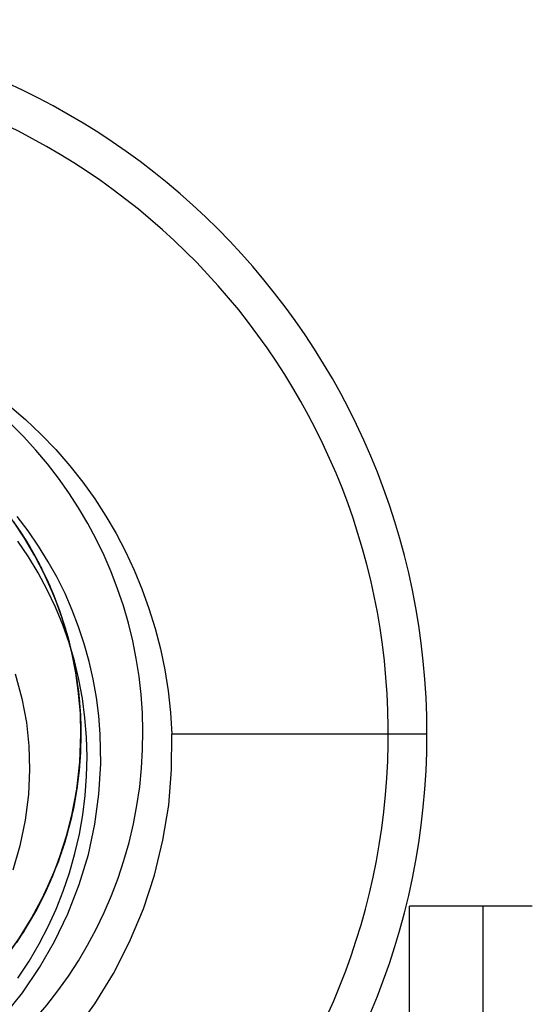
# Model space of a CAD drawing. Header units: millimetres. Extents: x 0 to 93, y -1.2 to 50.
# Tile 35 of 140: x 8.9 to 10.9, y 13.9 to 17.9. Entities that reach past the tile are written whole.
import ezdxf

# ---------------------------------------------------------------- set-up
doc = ezdxf.new("R2010")
doc.units = ezdxf.units.MM
doc.layers.add('MAIN-1', color=7, linetype='Continuous')
doc.layers.add('MAIN-2', color=7, linetype='Continuous')

msp = doc.modelspace()

# ---------------------------------------------------------------- linework, layer by layer
at = {"layer": 'MAIN-1'}
for p, q in [((8.8096, 15.8867), (8.851, 15.8273)), ((8.885, 15.8277), (8.8397, 15.8871)), ((8.8703, 15.7978), (8.8246, 15.8663)), ((8.8258, 15.8645), (8.8546, 15.8221)), ((8.8488, 15.8305), (8.8912, 15.7628)), ((8.851, 15.8273), (8.8894, 15.7661)), ((8.8546, 15.8221), (8.882, 15.7787)), ((8.9275, 15.7659), (8.885, 15.8277)), ((8.9122, 15.7268), (8.8703, 15.7978)), ((8.882, 15.7787), (8.9078, 15.7344)), ((8.8894, 15.7661), (8.9249, 15.7029)), ((8.8912, 15.7628), (8.9301, 15.6927)), ((8.9669, 15.7025), (8.9275, 15.7659)), ((8.9078, 15.7344), (8.9321, 15.6892)), ((8.9503, 15.6531), (8.9122, 15.7268)), ((8.9249, 15.7029), (8.9574, 15.638)), ((8.9301, 15.6927), (8.9654, 15.6203)), ((9.0029, 15.6379), (8.9669, 15.7025)), ((8.9454, 15.6629), (8.9525, 15.6482)), ((8.9845, 15.5772), (8.9503, 15.6531)), ((8.9525, 15.6482), (8.9594, 15.6335)), ((8.9574, 15.638), (8.9868, 15.5713)), ((8.9594, 15.6335), (8.9663, 15.6186)), ((8.9654, 15.6203), (8.9968, 15.5459)), ((8.9663, 15.6186), (8.9729, 15.6037)), ((8.9729, 15.6037), (8.9794, 15.5886)), ((9.0353, 15.5724), (9.0029, 15.6379)), ((8.9794, 15.5886), (8.9857, 15.5735)), ((9.0164, 15.4938), (8.9864, 15.5725)), ((8.9868, 15.5713), (9.013, 15.5032)), ((9.0644, 15.5057), (9.0353, 15.5724)), ((8.9968, 15.5459), (9.0242, 15.47)), ((9.013, 15.5032), (9.0358, 15.4337)), ((9.0418, 15.4138), (9.0164, 15.4938)), ((9.0904, 15.4375), (9.0644, 15.5057)), ((9.0242, 15.47), (9.0474, 15.3927)), ((9.0358, 15.4337), (9.0553, 15.3631)), ((9.0627, 15.3325), (9.0418, 15.4138)), ((9.1134, 15.3675), (9.0904, 15.4375)), ((9.0474, 15.3927), (9.0663, 15.3145)), ((9.0553, 15.3631), (9.0713, 15.2915)), ((9.1333, 15.2961), (9.1134, 15.3675)), ((9.079, 15.2503), (9.0627, 15.3325)), ((9.0663, 15.3145), (9.081, 15.2359)), ((9.0713, 15.2915), (9.0838, 15.2192)), ((9.0718, 15.2883), (9.0738, 15.2777)), ((9.1498, 15.2235), (9.1333, 15.2961)), ((8.8317, 15.2453), (8.8593, 15.1448)), ((9.0738, 15.2777), (9.0758, 15.2671)), ((9.0758, 15.2671), (9.0777, 15.2565)), ((9.0777, 15.2565), (9.0795, 15.2459)), ((9.0906, 15.1673), (9.079, 15.2503)), ((9.0795, 15.2459), (9.0812, 15.2352)), ((9.081, 15.2359), (9.0914, 15.1571)), ((9.0812, 15.2352), (9.0829, 15.2246)), ((9.0838, 15.2192), (9.0927, 15.1465)), ((9.1629, 15.1498), (9.1498, 15.2235)), ((9.0976, 15.0838), (9.0906, 15.1673)), ((8.8593, 15.1448), (8.8777, 15.048)), ((9.0914, 15.1571), (9.0977, 15.0784)), ((9.0927, 15.1465), (9.098, 15.0733)), ((9.0946, 15.1249), (9.0962, 15.1041)), ((9.1725, 15.0753), (9.1629, 15.1498)), ((9.0962, 15.1041), (9.0975, 15.0833)), ((9.0975, 15.0833), (9.0986, 15.0624)), ((9.1, 15), (9.0976, 15.0838)), ((9.0977, 15.0784), (9.0998, 15)), ((8.8777, 15.048), (8.8878, 14.953)), ((9.098, 15.0733), (9.0998, 15)), ((9.0986, 15.0624), (9.0993, 15.0416)), ((9.0993, 15.0416), (9.0997, 15.0208)), ((9.1785, 15), (9.1725, 15.0753)), ((9.0998, 15), (9.0948, 14.8776)), ((9.0957, 14.887), (9.1, 15)), ((9.0998, 15), (9.0979, 14.9257)), ((9.0996, 14.9714), (9.0999, 15)), ((9.0997, 15.0208), (9.0999, 15)), ((9.1807, 14.8786), (9.1785, 15)), ((9.0988, 14.9428), (9.0996, 14.9714)), ((8.8878, 14.953), (8.8908, 14.8557)), ((9.0979, 14.9257), (9.0924, 14.8516)), ((9.0974, 14.9142), (9.0988, 14.9428)), ((9.083, 14.7747), (9.0957, 14.887)), ((9.093, 14.857), (9.0955, 14.8856)), ((9.0955, 14.8856), (9.0974, 14.9142)), ((9.1736, 14.756), (9.1807, 14.8786)), ((8.8908, 14.8557), (8.8862, 14.7547)), ((9.0948, 14.8776), (9.0796, 14.7555)), ((9.0924, 14.8516), (9.0833, 14.7777)), ((9.09, 14.8284), (9.093, 14.857)), ((9.0618, 14.6638), (9.083, 14.7747)), ((9.0833, 14.7777), (9.0705, 14.7045)), ((9.0798, 14.7562), (9.083, 14.7763)), ((9.083, 14.7763), (9.0859, 14.7964)), ((8.8862, 14.7547), (8.8727, 14.6498)), ((9.0796, 14.7555), (9.0544, 14.6344)), ((9.0726, 14.716), (9.0763, 14.7361)), ((9.0763, 14.7361), (9.0798, 14.7562)), ((9.1569, 14.633), (9.1736, 14.756)), ((9.0705, 14.7045), (9.054, 14.6319)), ((9.0642, 14.676), (9.0685, 14.696)), ((9.0685, 14.696), (9.0726, 14.716)), ((8.8727, 14.6498), (8.8509, 14.5447)), ((9.0325, 14.555), (9.0618, 14.6638)), ((9.0544, 14.6344), (9.0193, 14.5155)), ((9.054, 14.6319), (9.034, 14.5601)), ((9.05, 14.6162), (9.0426, 14.5893)), ((9.1302, 14.51), (9.1569, 14.633)), ((9.034, 14.5601), (9.0102, 14.4893)), ((9.0347, 14.5626), (9.0263, 14.536)), ((9.0426, 14.5893), (9.0347, 14.5626)), ((8.8509, 14.5447), (8.8227, 14.4461)), ((8.9952, 14.4491), (9.0325, 14.555)), ((9.0263, 14.536), (9.0174, 14.5096)), ((9.0193, 14.5155), (8.9745, 14.4001)), ((9.0102, 14.4893), (8.9829, 14.4195)), ((9.008, 14.4834), (8.9981, 14.4573)), ((9.0174, 14.5096), (9.008, 14.4834)), ((9.0931, 14.3874), (9.1302, 14.51)), ((8.9502, 14.3466), (8.9952, 14.4491)), ((8.9895, 14.4359), (8.9907, 14.4387)), ((8.9907, 14.4387), (8.9918, 14.4414)), ((8.9918, 14.4414), (8.9929, 14.4442)), ((8.9929, 14.4442), (8.994, 14.4469)), ((8.9745, 14.4001), (8.9203, 14.2888)), ((8.9875, 14.4303), (8.9327, 14.3121)), ((8.9829, 14.4195), (8.9523, 14.3512)), ((8.984, 14.4224), (8.9723, 14.3953)), ((8.9873, 14.4304), (8.9884, 14.4331)), ((8.9884, 14.4331), (8.9895, 14.4359)), ((8.9602, 14.3684), (8.9475, 14.3419)), ((8.9723, 14.3953), (8.9602, 14.3684)), ((9.0467, 14.2681), (9.0931, 14.3874)), ((8.8979, 14.248), (8.9502, 14.3466)), ((8.9523, 14.3512), (8.9184, 14.2848)), ((8.9475, 14.3419), (8.9344, 14.3156)), ((8.9203, 14.2888), (8.857, 14.1821)), ((8.9327, 14.3121), (8.8681, 14.1993)), ((8.9184, 14.2848), (8.8815, 14.2206)), ((8.9208, 14.2897), (8.9068, 14.2642)), ((8.9344, 14.3156), (8.9208, 14.2897)), ((10.7392, 14.3), (10.4392, 14.3)), ((10.4392, 11.8), (10.4392, 14.3)), ((10.9392, 14.3), (10.7392, 14.3)), ((10.7392, 11.8), (10.7392, 14.3)), ((8.8383, 14.1535), (8.8979, 14.248)), ((8.9926, 14.1554), (9.0467, 14.2681)), ((8.8681, 14.1993), (8.794, 14.0924)), ((8.8815, 14.2206), (8.8416, 14.1584)), ((8.857, 14.1821), (8.7851, 14.081)), ((8.9312, 14.0492), (8.9926, 14.1554)), ((8.8613, 13.9472), (8.9312, 14.0492)), ((8.7826, 13.8489), (8.8613, 13.9472))]:
    msp.add_line(p, q, dxfattribs=at)
for radius, end in [(2.7525, 85.4137), (1.7525, 65.9125)]:
    msp.add_arc((7.6, 15), radius, 270, end, dxfattribs=at)
at = {"layer": 'MAIN-2'}
for p, q in [((8.8093, 16.337), (8.8744, 16.2812)), ((8.8744, 16.2812), (8.9373, 16.2216)), ((8.9373, 16.2216), (8.9976, 16.1588)), ((8.9976, 16.1588), (9.0545, 16.0935)), ((9.0545, 16.0935), (9.1076, 16.0265)), ((9.1076, 16.0265), (9.1566, 15.9582)), ((9.1566, 15.9582), (9.2017, 15.8884)), ((9.2017, 15.8884), (9.2434, 15.817)), ((9.2434, 15.817), (9.2817, 15.7438)), ((8.8862, 15.7227), (8.843, 15.7862)), ((8.9261, 15.6567), (8.8862, 15.7227)), ((9.2817, 15.7438), (9.3169, 15.6686)), ((8.9321, 15.6892), (8.9344, 15.6848)), ((8.9344, 15.6848), (8.9366, 15.6805)), ((8.9366, 15.6805), (8.9388, 15.6761)), ((8.9628, 15.5883), (8.9261, 15.6567)), ((8.9388, 15.6761), (8.941, 15.6717)), ((8.941, 15.6717), (8.9432, 15.6673)), ((8.9432, 15.6673), (8.9454, 15.6629)), ((9.3169, 15.6686), (9.3488, 15.5914)), ((8.996, 15.5179), (8.9628, 15.5883)), ((9.3488, 15.5914), (9.3773, 15.5121)), ((9.0256, 15.4459), (8.996, 15.5179)), ((9.3773, 15.5121), (9.4023, 15.4307)), ((9.0514, 15.3725), (9.0256, 15.4459)), ((9.4023, 15.4307), (9.4237, 15.3474)), ((9.0734, 15.2981), (9.0514, 15.3725)), ((9.4237, 15.3474), (9.4413, 15.2625)), ((9.0916, 15.2224), (9.0734, 15.2981)), ((9.4413, 15.2625), (9.4549, 15.1762)), ((9.0829, 15.2246), (9.0853, 15.208)), ((9.0853, 15.208), (9.0875, 15.1914)), ((9.1058, 15.1454), (9.0916, 15.2224)), ((9.0875, 15.1914), (9.0896, 15.1748)), ((9.0896, 15.1748), (9.0915, 15.1582)), ((9.4549, 15.1762), (9.4645, 15.0887)), ((9.0915, 15.1582), (9.0931, 15.1415)), ((9.0931, 15.1415), (9.0946, 15.1249)), ((9.1161, 15.0671), (9.1058, 15.1454)), ((9.4645, 15.0887), (9.4699, 15)), ((9.1225, 14.988), (9.1161, 15.0671)), ((9.1, 15), (9.1, 15)), ((9.4695, 14.8559), (9.4699, 15)), ((10.51, 15), (9.4699, 15)), ((10.51, 15), (10.51, 15)), ((9.1249, 14.9086), (9.1225, 14.988)), ((9.1233, 14.8294), (9.1249, 14.9086)), ((9.4577, 14.7115), (9.4695, 14.8559)), ((9.0859, 14.7964), (9.0866, 14.8018)), ((9.0866, 14.8018), (9.0874, 14.8071)), ((9.0874, 14.8071), (9.088, 14.8124)), ((9.088, 14.8124), (9.0887, 14.8178)), ((9.0887, 14.8178), (9.0894, 14.8231)), ((9.0894, 14.8231), (9.09, 14.8284)), ((9.1176, 14.7504), (9.1233, 14.8294)), ((9.1077, 14.6714), (9.1176, 14.7504)), ((9.0679, 14.6916), (9.0646, 14.6764)), ((9.071, 14.7068), (9.0679, 14.6916)), ((9.4344, 14.5678), (9.4577, 14.7115)), ((9.0576, 14.6462), (9.0539, 14.6312)), ((9.054, 14.6329), (9.0642, 14.676)), ((9.0612, 14.6613), (9.0576, 14.6462)), ((9.0646, 14.6764), (9.0612, 14.6613)), ((9.0936, 14.5924), (9.1077, 14.6714)), ((9.0424, 14.59), (9.054, 14.6329)), ((9.0539, 14.6312), (9.05, 14.6162)), ((9.0296, 14.5475), (9.0424, 14.59)), ((9.0752, 14.5135), (9.0936, 14.5924)), ((9.4, 14.4264), (9.4344, 14.5678)), ((9.0156, 14.5054), (9.0296, 14.5475)), ((9.0004, 14.4637), (9.0156, 14.5054)), ((9.0531, 14.4359), (9.0752, 14.5135)), ((8.9839, 14.4225), (9.0004, 14.4637)), ((8.994, 14.4469), (8.9947, 14.4487)), ((8.9947, 14.4487), (8.9953, 14.4504)), ((8.9953, 14.4504), (8.996, 14.4521)), ((8.996, 14.4521), (8.9967, 14.4539)), ((8.9967, 14.4539), (8.9974, 14.4556)), ((8.9974, 14.4556), (8.9981, 14.4574)), ((9.0276, 14.3603), (9.0531, 14.4359)), ((9.3546, 14.2885), (9.4, 14.4264)), ((8.9988, 14.2873), (9.0276, 14.3603)), ((8.9664, 14.2161), (8.9988, 14.2873)), ((9.2985, 14.1545), (9.3546, 14.2885)), ((10.4392, 14.3), (10.4392, 14.3)), ((10.7392, 11.8), (10.7392, 14.3)), ((8.9068, 14.2642), (8.8732, 14.2073)), ((8.8732, 14.2073), (8.8372, 14.1521)), ((8.9299, 14.1459), (8.9664, 14.2161)), ((8.8888, 14.0757), (8.9299, 14.1459)), ((9.2321, 14.0252), (9.2985, 14.1545)), ((8.8434, 14.0063), (8.8888, 14.0757)), ((9.1562, 13.9021), (9.2321, 14.0252)), ((9.0713, 13.7858), (9.1562, 13.9021))]:
    msp.add_line(p, q, dxfattribs=at)
for start, end in [(0, 180), (180, 0)]:
    msp.add_arc((7.6, 15), 2.91, start, end, dxfattribs=at)

doc.saveas('drawing.dxf')
